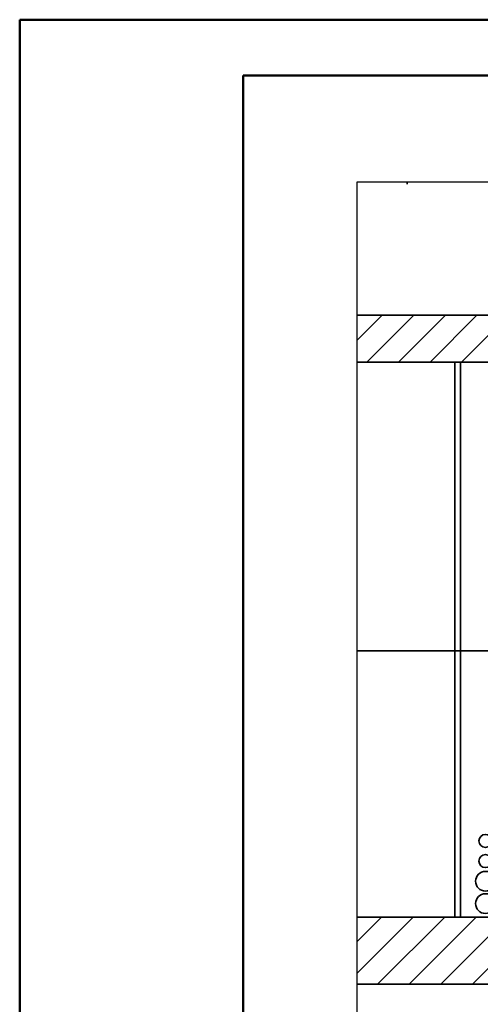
# Model space of a CAD drawing. Extents: x -459 to 541, y -543 to 550.
# Tile 169 of 256: x -459 to -418, y 462 to 550. Entities that reach past the tile are written whole.
import ezdxf

# ---------------------------------------------------------------- set-up
doc = ezdxf.new("R2010")
doc.units = 0
doc.layers.get('0').update_dxf_attribs({"lineweight": 35})
doc.layers.add('5_UG-BESTAND', color=7, linetype='Continuous', lineweight=25)
doc.layers.add('_3d_View_', color=7, linetype='Continuous')
for name, color, linetype, lineweight, true_color in [('A_Dach', 1, 'Continuous', 35, 0xff0000), ('A_Geschossdecke', 7, 'Continuous', 35, 0x008080), ('A_Innenwand', 7, 'Continuous', 35, 0x80ff80), ('A_RFB+FFB', 7, 'Continuous', 35, 0xb2b200), ('A_Vorwand', 1, 'Continuous', 35, 0xff0000), ('H_Ruecklauf', 5, 'Continuous', 35, 0x0000ff), ('H_Vorlauf', 1, 'Continuous', 35, 0xff0000), ('Rahmen', 7, 'Continuous', 35, 0x009900)]:
    doc.layers.add(name, color=color, linetype=linetype, lineweight=lineweight, true_color=true_color)

# ---------------------------------------------------------------- blocks, each defined once
blk = doc.blocks.new('Referenz-A07ALC2I1N', base_point=(-428.948, 493.647))
at = {"layer": '5_UG-BESTAND', "color": 0, "lineweight": 35}
blk.add_line((-417.234, 493.647), (-428.948, 493.647), dxfattribs=at)
blk.add_line((-417.234, 493.647), (-428.948, 493.647), dxfattribs=at)
blk = doc.blocks.new('Referenz-A07ALC2K1N', base_point=(-424.454, 532.543))
at = {"layer": 'A_Dach', "color": 0, "linetype": 'ByBlock', "ltscale": 0.35}
for p, q in [((-424.454, 535.554), (-424.454, 535.355)), ((-416.029, 532.543), (-416.029, 535.554)), ((-416.029, 535.355), (-416.029, 535.554)), ((-416.029, 535.355), (-416.029, 535.554)), ((-416.029, 535.554), (-416.029, 532.543))]:
    blk.add_line(p, q, dxfattribs=at)
blk = doc.blocks.new('Referenz-A07ALC2M1N', base_point=(-428.948, 451.647))
at = {"layer": 'A_Geschossdecke', "color": 0, "linetype": 'ByBlock', "ltscale": 0.35}
for p, q in [((-428.948, 523.647), (-416.177, 523.647)), ((-428.948, 519.447), (-416.177, 519.447)), ((-428.948, 469.847), (-416.177, 469.847)), ((-428.948, 463.847), (-416.177, 463.847))]:
    blk.add_line(p, q, dxfattribs=at)
at = {"layer": 'A_Geschossdecke', "color": 0, "linetype": 'ByBlock', "lineweight": 18, "ltscale": 0.18}
for p, q in [((-428.948, 521.403), (-426.704, 523.647)), ((-428.076, 519.447), (-423.876, 523.647)), ((-425.248, 519.447), (-421.048, 523.647)), ((-422.419, 519.447), (-418.219, 523.647)), ((-419.591, 519.447), (-416.177, 522.861)), ((-428.948, 464.835), (-423.936, 469.847)), ((-428.948, 467.663), (-426.764, 469.847)), ((-427.108, 463.847), (-421.108, 469.847)), ((-424.279, 463.847), (-418.279, 469.847)), ((-421.451, 463.847), (-416.177, 469.121)), ((-418.622, 463.847), (-416.177, 466.293))]:
    blk.add_line(p, q, dxfattribs=at)
at = {"layer": 'A_Innenwand', "color": 0, "linetype": 'ByBlock', "ltscale": 0.35}
for p, q in [((-428.948, 519.447), (-416.179, 519.447)), ((-428.948, 519.447), (-416.18, 519.447)), ((-416.179, 469.847), (-428.948, 469.847)), ((-416.18, 469.847), (-428.948, 469.847))]:
    blk.add_line(p, q, dxfattribs=at)
at = {"layer": 'A_RFB+FFB', "color": 0, "linetype": 'ByBlock', "ltscale": 0.35}
blk.add_line((-417.234, 463.847), (-428.948, 463.847), dxfattribs=at)
at = {"layer": 'A_Vorwand', "color": 0, "linetype": 'ByBlock', "ltscale": 0.35}
for p, q in [((-420.201, 519.447), (-420.201, 519.447)), ((-420.201, 519.447), (-420.201, 469.847)), ((-419.701, 519.447), (-420.201, 519.447)), ((-419.701, 519.447), (-419.701, 519.447)), ((-419.701, 519.447), (-419.701, 469.847)), ((-420.201, 469.847), (-420.201, 469.847)), ((-420.201, 469.847), (-419.701, 469.847)), ((-419.701, 469.847), (-419.701, 469.847))]:
    blk.add_line(p, q, dxfattribs=at)
blk = doc.blocks.new('Geometrie-A07ALC6G1N', base_point=(-418.345, 472.167))
at = {"layer": 'H_Ruecklauf', "lineweight": -2}
for centre, radius in [((-417.465, 476.647), 0.58), ((-417.465, 476.647), 0.58), ((-417.465, 473.047), 0.88), ((-417.465, 473.047), 0.88)]:
    blk.add_circle(centre, radius, dxfattribs=at)
blk = doc.blocks.new('Geometrie-A07ALC6I1N', base_point=(-418.345, 470.167))
at = {"layer": 'H_Vorlauf', "lineweight": -2}
for centre, radius in [((-417.465, 474.847), 0.58), ((-417.465, 474.847), 0.58), ((-417.465, 471.047), 0.88), ((-417.465, 471.047), 0.88)]:
    blk.add_circle(centre, radius, dxfattribs=at)
blk = doc.blocks.new('3D-Ansicht-Rahmen-A07ALC6J1N', base_point=(-428.948, 427.085))
at = {"color": 0, "linetype": 'ByBlock', "lineweight": -2, "ltscale": 0.25}
for p, q in [((-428.948, 427.085), (-428.948, 535.554)), ((-428.948, 535.554), (-188.444, 535.554))]:
    blk.add_line(p, q, dxfattribs=at)

msp = doc.modelspace()

# ---------------------------------------------------------------- linework, layer by layer
at = {"layer": 'Rahmen', "lineweight": 50, "ltscale": 0.5}
for points in [[(540.879, -43.943), (540.879, 550.057), (-459.121, 550.057), (-459.121, -43.943), (190.879, -43.943), (440.879, -43.943), (540.879, -43.943)], [(535.879, -38.943), (535.879, 545.057), (-439.121, 545.057), (-439.121, -38.943), (185.879, -38.943), (435.879, -38.943), (535.879, -38.943)]]:
    msp.add_lwpolyline(points, close=True, dxfattribs=at)

# ---------------------------------------------------------------- block references
at = {"color": 251, "lineweight": 25, "ltscale": 0.25, "true_color": 0x585858}
for name, p in [('Referenz-A07ALC2M1N', (-428.948, 451.647)), ('Referenz-A07ALC2K1N', (-424.454, 532.543)), ('Referenz-A07ALC2I1N', (-428.948, 493.647))]:
    msp.add_blockref(name, p, dxfattribs=at)
at = {"linetype": 'Continuous', "ltscale": 0.35}
for name, p in [('Geometrie-A07ALC6G1N', (-418.345, 472.167)), ('Geometrie-A07ALC6I1N', (-418.345, 470.167))]:
    msp.add_blockref(name, p, dxfattribs=at)
at = {"layer": '_3d_View_', "color": 7, "linetype": 'Continuous', "lineweight": 25}
msp.add_blockref('3D-Ansicht-Rahmen-A07ALC6J1N', (-428.948, 427.085), dxfattribs=at)

doc.saveas('drawing.dxf')
